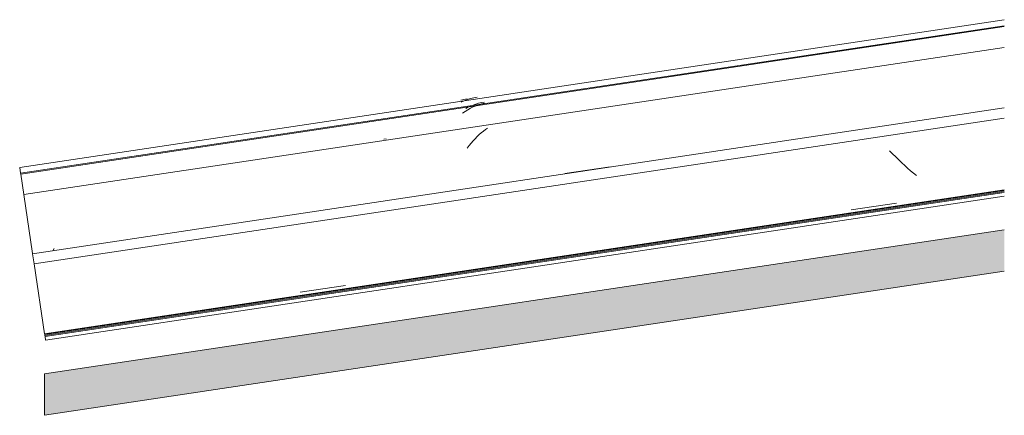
# Model space of a CAD drawing. Header units: metres. Extents: x -27.3 to 21, y -0.3 to 10.3.
# Tile 45 of 237: x 5.668 to 6.027, y 2.8 to 2.944. Entities that reach past the tile are written whole.
import ezdxf

# ---------------------------------------------------------------- set-up
doc = ezdxf.new("R2010")
doc.units = ezdxf.units.M
doc.layers.add('A-GLAZ-CWMG', color=7, linetype='Continuous', lineweight=5)
doc.layers.add('A-ROOF', color=7, linetype='Continuous', lineweight=5)

# ---------------------------------------------------------------- blocks, each defined once
blk = doc.blocks.new('FP_28-FACHADA 03')
at = {"layer": 'A-GLAZ-CWMG'}
blk.add_line((10.88543, 2.8274), (11.23504, 2.87984), dxfattribs=at)
blk = doc.blocks.new('FP_29-FACHADA 03')
at = {"layer": 'A-GLAZ-CWMG'}
blk.add_line((11.23504, 2.94422), (10.87599, 2.89036), dxfattribs=at)
blk = doc.blocks.new('Rectangular Mullion - Telha Fibrocimento - Ondulada-1909083-FACHADA 03')
at = {"layer": 'A-GLAZ-CWMG'}
for p, q in [((10.87599, 2.89036), (10.87603, 2.89005)), ((10.88536, 2.82787), (10.88543, 2.8274))]:
    blk.add_line(p, q, dxfattribs=at)
for name in ['FP_29-FACHADA 03', 'FP_28-FACHADA 03']:
    blk.add_blockref(name, (0, 0), dxfattribs=at)
blk = doc.blocks.new('FP_31-FACHADA 03')
at = {"layer": 'A-GLAZ-CWMG'}
blk.add_line((10.88543, 2.8274), (11.23504, 2.87984), dxfattribs=at)
blk = doc.blocks.new('FP_32-FACHADA 03')
at = {"layer": 'A-GLAZ-CWMG'}
blk.add_line((11.23504, 2.94422), (10.87599, 2.89036), dxfattribs=at)
at = {"layer": 'A-GLAZ-CWMG', "color": 9, "true_color": 0xc0c0c0}
for p, q in [((11.03801, 2.91516), (11.03684, 2.91483)), ((11.03919, 2.91541), (11.03801, 2.91516))]:
    blk.add_line(p, q, dxfattribs=at)
blk = doc.blocks.new('Rectangular Mullion - Telha Fibrocimento - Ondulada-V30-FACHADA 03')
at = {"layer": 'A-GLAZ-CWMG'}
for p, q in [((10.87599, 2.89036), (10.87603, 2.89005)), ((10.88536, 2.82787), (10.88543, 2.8274))]:
    blk.add_line(p, q, dxfattribs=at)
for name in ['FP_32-FACHADA 03', 'FP_31-FACHADA 03']:
    blk.add_blockref(name, (0, 0), dxfattribs=at)
blk = doc.blocks.new('FP_34-FACHADA 03')
at = {"layer": 'A-GLAZ-CWMG'}
blk.add_line((10.88523, 2.82875), (11.23504, 2.88122), dxfattribs=at)
blk = doc.blocks.new('FP_35-FACHADA 03')
at = {"layer": 'A-GLAZ-CWMG'}
blk.add_line((10.88543, 2.8274), (11.23504, 2.87984), dxfattribs=at)
blk = doc.blocks.new('FP_36-FACHADA 03')
at = {"layer": 'A-GLAZ-CWMG'}
blk.add_line((11.23504, 2.94422), (10.87599, 2.89036), dxfattribs=at)
at = {"layer": 'A-GLAZ-CWMG', "color": 9, "true_color": 0xc0c0c0}
for p, q in [((11.04157, 2.91573), (11.04039, 2.91543)), ((11.04276, 2.91596), (11.04157, 2.91573)), ((11.03807, 2.91463), (11.03693, 2.91413)), ((11.03923, 2.91507), (11.03807, 2.91463)), ((11.04039, 2.91543), (11.03923, 2.91507))]:
    blk.add_line(p, q, dxfattribs=at)
blk = doc.blocks.new('FP_37-FACHADA 03')
at = {"layer": 'A-GLAZ-CWMG'}
blk.add_line((11.23504, 2.94204), (10.87631, 2.88823), dxfattribs=at)
at = {"layer": 'A-GLAZ-CWMG', "color": 9, "true_color": 0xc0c0c0}
for p, q in [((11.03931, 2.91216), (11.03871, 2.91184)), ((11.04031, 2.91264), (11.03931, 2.91216)), ((11.04131, 2.91306), (11.04031, 2.91264)), ((11.04232, 2.91342), (11.04131, 2.91306)), ((11.04335, 2.91373), (11.04232, 2.91342)), ((11.04437, 2.91398), (11.04335, 2.91373)), ((11.04541, 2.91418), (11.04437, 2.91398))]:
    blk.add_line(p, q, dxfattribs=at)
blk = doc.blocks.new('FP_38-FACHADA 03')
at = {"layer": 'A-GLAZ-CWMG'}
blk.add_line((11.23504, 2.9417), (10.87636, 2.8879), dxfattribs=at)
at = {"layer": 'A-GLAZ-CWMG', "color": 9, "true_color": 0xc0c0c0}
for p, q in [((11.0404, 2.91193), (11.03941, 2.91139)), ((11.0414, 2.91241), (11.0404, 2.91193)), ((11.0424, 2.91284), (11.0414, 2.91241)), ((11.04341, 2.91322), (11.0424, 2.91284)), ((11.04443, 2.91354), (11.04341, 2.91322)), ((11.04546, 2.9138), (11.04443, 2.91354)), ((11.03843, 2.9108), (11.03746, 2.91015)), ((11.03941, 2.91139), (11.03843, 2.9108))]:
    blk.add_line(p, q, dxfattribs=at)
blk = doc.blocks.new('FP_39-FACHADA 03')
at = {"layer": 'A-GLAZ-CWMG'}
blk.add_line((11.23504, 2.93407), (10.87748, 2.88044), dxfattribs=at)
at = {"layer": 'A-GLAZ-CWMG', "color": 9, "true_color": 0xc0c0c0}
for p, q in [((11.04282, 2.9016), (11.04209, 2.90084)), ((11.04357, 2.90231), (11.04282, 2.9016)), ((11.04432, 2.90298), (11.04357, 2.90231)), ((11.04508, 2.90361), (11.04432, 2.90298)), ((11.04584, 2.90419), (11.04508, 2.90361)), ((11.04661, 2.90473), (11.04584, 2.90419)), ((11.00962, 2.9008), (11.00879, 2.90072)), ((11.03991, 2.89832), (11.0392, 2.8974)), ((11.04063, 2.8992), (11.03991, 2.89832)), ((11.04135, 2.90004), (11.04063, 2.8992)), ((11.04209, 2.90084), (11.04135, 2.90004)), ((11.07475, 2.88817), (11.09134, 2.89062))]:
    blk.add_line(p, q, dxfattribs=at)
blk = doc.blocks.new('FP_40-FACHADA 03')
at = {"layer": 'A-GLAZ-CWMG', "color": 9, "true_color": 0xc0c0c0}
blk.add_line((10.88855, 2.86077), (10.88813, 2.85999), dxfattribs=at)
blk = doc.blocks.new('FP_41-FACHADA 03')
at = {"layer": 'A-GLAZ-CWMG', "color": 9, "true_color": 0xc0c0c0}
for p, q in [((11.19433, 2.89529), (11.19322, 2.89644)), ((11.19543, 2.89417), (11.19433, 2.89529)), ((11.19653, 2.89309), (11.19543, 2.89417)), ((11.19763, 2.89205), (11.19653, 2.89309)), ((11.19871, 2.89103), (11.19763, 2.89205)), ((11.1998, 2.89006), (11.19871, 2.89103)), ((11.20087, 2.88912), (11.1998, 2.89006)), ((11.20195, 2.88822), (11.20087, 2.88912)), ((11.20301, 2.88736), (11.20195, 2.88822)), ((11.1792, 2.87485), (11.19578, 2.87732)), ((10.97822, 2.84488), (10.9948, 2.84735))]:
    blk.add_line(p, q, dxfattribs=at)
at = {"layer": 'A-GLAZ-CWMG'}
blk.add_line((10.88508, 2.82972), (11.23504, 2.88221), dxfattribs=at)
blk = doc.blocks.new('FP_42-FACHADA 03')
at = {"layer": 'A-GLAZ-CWMG'}
blk.add_line((10.88512, 2.82945), (11.23504, 2.88194), dxfattribs=at)
blk = doc.blocks.new('FP_43-FACHADA 03')
at = {"layer": 'A-GLAZ-CWMG'}
blk.add_line((10.88517, 2.82912), (11.23504, 2.8816), dxfattribs=at)
blk = doc.blocks.new('Rectangular Mullion - Telha Fibrocimento - Ondulada-V33-FACHADA 03')
at = {"layer": 'A-GLAZ-CWMG', "true_color": 0xc0c0c0}
h = blk.add_hatch(dxfattribs=at)
h.set_pattern_fill('FP_5', color=9, style=0, pattern_type=2)
h.set_pattern_definition([(4.206, (32.79, 0.57951), (0.4041786, 0.10225893), [0.01672, -0.28723, 0.01672, -1.908]), (4.206, (32.79, 0.57951), (0.4041786, 0.10225893), [-0.32067, -0.28723, 0.01672, -0.59119, -1.013]), (4.206, (32.79, 0.57951), (0.4041786, 0.10225893), [-1.216, 0.01672, -0.28723, 0.01672, -0.6925]), (4.206, (32.79, 0.57951), (0.4041786, 0.10225893), [-1.536, -0.18592, 0.01672, -0.48987]), (130.524, (32.942, 0.62692), (-0.2895884, 0.1937095), [0.01283, -0.22043, 0.01283, -1.464]), (130.524, (32.942, 0.62692), (-0.2895884, 0.1937095), [-0.24609, -0.22043, 0.01283, -0.45369, -0.77754]), (130.524, (32.942, 0.62692), (-0.2895884, 0.1937095), [-0.93304, 0.01283, -0.22043, 0.01283, -0.53145]), (130.524, (32.942, 0.62692), (-0.2895884, 0.1937095), [-1.179, -0.14268, 0.01283, -0.37594]), (232.789, (32.992, 0.77571), (-0.11458603, -0.29596908), [0.01378, -0.23684, 0.01378, -1.574]), (232.789, (32.992, 0.77571), (-0.11458603, -0.29596908), [-0.26441, -0.23684, 0.01378, -0.48747, -0.83542]), (232.789, (32.992, 0.77571), (-0.11458603, -0.29596908), [-1.003, 0.01378, -0.23684, 0.01378, -0.57101]), (232.789, (32.992, 0.77571), (-0.11458603, -0.29596908), [-1.267, -0.1533, 0.01378, -0.40392])])
h.paths.add_polyline_path([(10.88126, 2.85522), (11.23504, 2.90829), (11.23504, 2.91203), (10.88071, 2.85888)])
at = {"layer": 'A-GLAZ-CWMG'}
for p, q in [((10.88071, 2.85888), (11.23504, 2.91203)), ((10.88126, 2.85522), (11.23504, 2.90829)), ((10.87599, 2.89036), (10.87631, 2.88824)), ((10.87631, 2.88823), (10.87637, 2.88778)), ((10.87636, 2.8879), (10.87747, 2.88046)), ((10.87748, 2.88044), (10.8807, 2.85896)), ((10.88126, 2.85522), (10.88071, 2.85888)), ((10.88126, 2.85522), (10.88508, 2.82972)), ((10.88507, 2.82981), (10.88512, 2.82945)), ((10.88512, 2.82948), (10.88517, 2.82912)), ((10.88517, 2.82913), (10.88523, 2.82875)), ((10.88523, 2.82875), (10.88543, 2.8274))]:
    blk.add_line(p, q, dxfattribs=at)
for name in ['FP_36-FACHADA 03', 'FP_37-FACHADA 03', 'FP_38-FACHADA 03', 'FP_39-FACHADA 03', 'FP_41-FACHADA 03', 'FP_42-FACHADA 03', 'FP_43-FACHADA 03', 'FP_34-FACHADA 03', 'FP_35-FACHADA 03', 'FP_40-FACHADA 03']:
    blk.add_blockref(name, (0, 0), dxfattribs=at)

msp = doc.modelspace()

# ---------------------------------------------------------------- hatches: boundary and pattern name
at = {"layer": 'A-ROOF', "true_color": 0xc8c8c8}
msp.add_hatch(color=9, dxfattribs=at).paths.add_polyline_path([(5.67722, 2.8), (6.02722, 2.8525), (6.02722, 2.86767), (5.67722, 2.81517), (5.67722, 2.80851)])

# ---------------------------------------------------------------- linework, layer by layer
at = {"layer": 'A-ROOF'}
for p, q in [((5.67722, 2.81517), (6.02722, 2.86767)), ((6.02722, 2.8525), (5.67722, 2.8)), ((5.67722, 2.8), (5.67722, 2.81517))]:
    msp.add_line(p, q, dxfattribs=at)

# ---------------------------------------------------------------- block references
at = {"layer": 'A-GLAZ-CWMG'}
for name in ['Rectangular Mullion - Telha Fibrocimento - Ondulada-1909083-FACHADA 03', 'Rectangular Mullion - Telha Fibrocimento - Ondulada-V30-FACHADA 03', 'Rectangular Mullion - Telha Fibrocimento - Ondulada-V33-FACHADA 03']:
    msp.add_blockref(name, (-5.20782, 0), dxfattribs=at)

doc.saveas('drawing.dxf')
